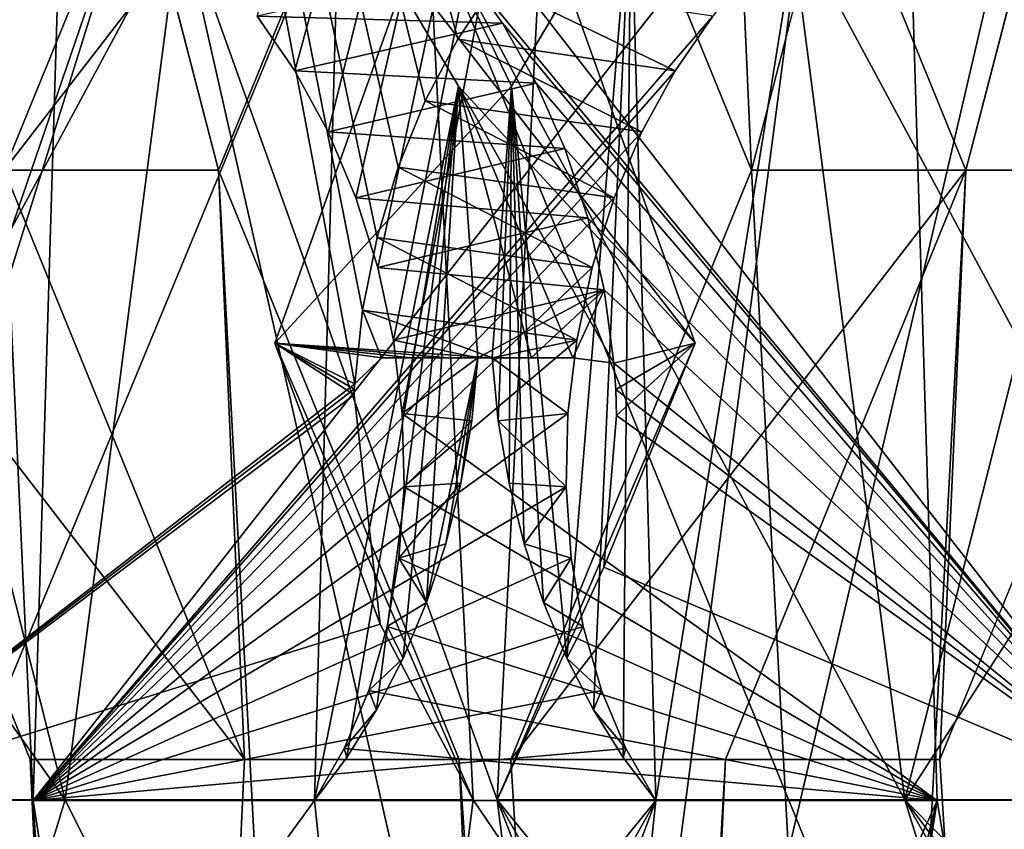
# Model space of a CAD drawing. Header units: inches. Extents: x -6.2 to 6.2, y -0.9 to 12.
# Tile 51 of 88: x 5.6407 to 5.7573, y 5.4115 to 5.5073. Entities that reach past the tile are written whole.
import ezdxf

# ---------------------------------------------------------------- set-up
doc = ezdxf.new("R2010")
doc.units = ezdxf.units.IN
doc.header["$LTSCALE"] = 67.329794
doc.header["$MEASUREMENT"] = 0
for name, color, linetype in [('177', 7, 'CONTINUOUS'), ('179', 7, 'CONTINUOUS'), ('182', 7, 'CONTINUOUS'), ('184', 7, 'CONTINUOUS'), ('287', 7, 'CONTINUOUS'), ('289', 7, 'CONTINUOUS'), ('292', 7, 'CONTINUOUS'), ('294', 7, 'CONTINUOUS'), ('301', 7, 'CONTINUOUS'), ('302', 7, 'CONTINUOUS'), ('303', 7, 'CONTINUOUS'), ('304', 7, 'CONTINUOUS'), ('353', 7, 'CONTINUOUS'), ('357', 7, 'CONTINUOUS'), ('358', 7, 'CONTINUOUS'), ('362', 7, 'CONTINUOUS'), ('425', 7, 'CONTINUOUS'), ('426', 7, 'CONTINUOUS'), ('463', 7, 'CONTINUOUS'), ('465', 7, 'CONTINUOUS'), ('468', 7, 'CONTINUOUS'), ('470', 7, 'CONTINUOUS'), ('473', 7, 'CONTINUOUS'), ('478', 7, 'CONTINUOUS'), ('479', 7, 'CONTINUOUS'), ('481', 7, 'CONTINUOUS'), ('531', 7, 'CONTINUOUS'), ('533', 7, 'CONTINUOUS'), ('536', 7, 'CONTINUOUS'), ('538', 7, 'CONTINUOUS'), ('601', 7, 'CONTINUOUS'), ('602', 7, 'CONTINUOUS')]:
    doc.layers.add(name, color=color, linetype=linetype)

msp = doc.modelspace()

# ---------------------------------------------------------------- linework, layer by layer
at = {"layer": '177', "color": 252, "linetype": 'Continuous', "true_color": 0x8b959c}
for points in [[(5.54147, 1.331, 5.59224), (5.79938, 1.331, 5.85015), (5.79938, 5.831, 5.85015), (5.54147, 1.331, 5.59224)], [(5.76644, 5.29848, 5.81721), (5.54147, 1.331, 5.59224), (5.79938, 5.831, 5.85015), (5.76644, 5.29848, 5.81721)]]:
    msp.add_3dface(points, dxfattribs=at)
at = {"layer": '179', "color": 252, "linetype": 'Continuous', "true_color": 0x8b959c}
for points in [[(-6.0034, 0, 6.1266), (-5.9034, 12, 6.1266), (5.9034, 12, 6.1266), (-6.0034, 0, 6.1266)], [(6.0034, 0, 6.1266), (-6.0034, 0, 6.1266), (6.0034, 12, 6.1266), (6.0034, 0, 6.1266)], [(6.0034, 12, 6.1266), (-6.0034, 0, 6.1266), (5.9034, 12, 6.1266), (6.0034, 12, 6.1266)]]:
    msp.add_3dface(points, dxfattribs=at)
at = {"layer": '182', "color": 252, "linetype": 'Continuous', "true_color": 0x8b959c}
for points in [[(5.77703, 9.75429, 5.77703), (6.05, 0, 6.05), (5.74888, 9.738, 5.74888), (5.77703, 9.75429, 5.77703)], [(6.05, 0, 6.05), (5.82477, 5.831, 5.82477), (5.74888, 9.738, 5.74888), (6.05, 0, 6.05)], [(5.82477, 1.331, 5.82477), (5.56685, 1.331, 5.56685), (5.56685, 5.831, 5.56685), (5.82477, 1.331, 5.82477)], [(5.82477, 1.331, 5.82477), (5.56685, 5.831, 5.56685), (5.5998, 5.29848, 5.5998), (5.82477, 1.331, 5.82477)]]:
    msp.add_3dface(points, dxfattribs=at)
at = {"layer": '184', "color": 252, "linetype": 'Continuous', "true_color": 0x8b959c}
for points in [[(-6.0034, 12, 6.1625), (-6.0034, 0, 6.1625), (6.0034, 0, 6.1625), (-6.0034, 12, 6.1625)], [(-5.9034, 12, 6.1625), (-6.0034, 12, 6.1625), (6.0034, 0, 6.1625), (-5.9034, 12, 6.1625)], [(5.9034, 12, 6.1625), (-5.9034, 12, 6.1625), (6.0034, 0, 6.1625), (5.9034, 12, 6.1625)]]:
    msp.add_3dface(points, dxfattribs=at)
at = {"layer": '287', "color": 252, "linetype": 'Continuous', "true_color": 0x8b959c}
for points in [[(5.67093, 5.46904, 5.63244), (5.69439, 5.415, 5.64613), (5.68908, 5.51984, 5.65976), (5.67093, 5.46904, 5.63244)], [(5.68908, 5.51984, 5.65976), (5.69439, 5.415, 5.64613), (5.78789, 5.27712, 5.71472), (5.68908, 5.51984, 5.65976)], [(5.73185, 5.51984, 5.70253), (5.68908, 5.51984, 5.65976), (5.74549, 5.415, 5.69723), (5.73185, 5.51984, 5.70253)], [(5.74549, 5.415, 5.69723), (5.68908, 5.51984, 5.65976), (5.78789, 5.27712, 5.71472), (5.74549, 5.415, 5.69723)], [(5.75918, 5.46904, 5.72069), (5.73185, 5.51984, 5.70253), (5.74549, 5.415, 5.69723), (5.75918, 5.46904, 5.72069)], [(5.69439, 5.415, 5.64613), (5.61672, 5.415, 5.56846), (5.6769, 5.27712, 5.60373), (5.69439, 5.415, 5.64613)], [(5.6769, 5.27712, 5.60373), (5.61672, 5.415, 5.56846), (5.64691, 5.29312, 5.57663), (5.6769, 5.27712, 5.60373)], [(5.64691, 5.29312, 5.57663), (5.61672, 5.415, 5.56846), (5.63549, 5.31166, 5.56857), (5.64691, 5.29312, 5.57663)], [(5.78789, 5.27712, 5.71472), (5.69439, 5.415, 5.64613), (5.6769, 5.27712, 5.60373), (5.78789, 5.27712, 5.71472)], [(5.82316, 5.415, 5.7749), (5.74549, 5.415, 5.69723), (5.82546, 5.33434, 5.76263), (5.82316, 5.415, 5.7749)], [(5.82546, 5.33434, 5.76263), (5.74549, 5.415, 5.69723), (5.82305, 5.31166, 5.75613), (5.82546, 5.33434, 5.76263)], [(5.82305, 5.31166, 5.75613), (5.74549, 5.415, 5.69723), (5.81499, 5.29312, 5.74471), (5.82305, 5.31166, 5.75613)], [(5.81499, 5.29312, 5.74471), (5.74549, 5.415, 5.69723), (5.78789, 5.27712, 5.71472), (5.81499, 5.29312, 5.74471)]]:
    msp.add_3dface(points, dxfattribs=at)
at = {"layer": '289', "color": 252, "linetype": 'Continuous', "true_color": 0x8b959c}
for points in [[(5.61672, 5.415, 5.56846), (5.68038, 5.46424, 5.62295), (5.62709, 5.74708, 5.517), (5.61672, 5.415, 5.56846)], [(5.75988, 5.51326, 5.69333), (5.82316, 5.415, 5.7749), (5.62709, 5.74708, 5.517), (5.75988, 5.51326, 5.69333)], [(5.62709, 5.74708, 5.517), (5.82316, 5.415, 5.7749), (5.87462, 5.74708, 5.76453), (5.62709, 5.74708, 5.517)], [(5.69258, 5.505, 5.62757), (5.69698, 5.51158, 5.63074), (5.62709, 5.74708, 5.517), (5.69258, 5.505, 5.62757)], [(5.68874, 5.49771, 5.62508), (5.69258, 5.505, 5.62757), (5.62709, 5.74708, 5.517), (5.68874, 5.49771, 5.62508)], [(5.68554, 5.48984, 5.62335), (5.68874, 5.49771, 5.62508), (5.62709, 5.74708, 5.517), (5.68554, 5.48984, 5.62335)], [(5.68304, 5.48153, 5.6224), (5.68554, 5.48984, 5.62335), (5.62709, 5.74708, 5.517), (5.68304, 5.48153, 5.6224)], [(5.68131, 5.47294, 5.62226), (5.68304, 5.48153, 5.6224), (5.62709, 5.74708, 5.517), (5.68131, 5.47294, 5.62226)], [(5.68038, 5.46424, 5.62295), (5.68131, 5.47294, 5.62226), (5.62709, 5.74708, 5.517), (5.68038, 5.46424, 5.62295)], [(5.68038, 5.46424, 5.62295), (5.61672, 5.415, 5.56846), (5.68034, 5.46359, 5.62304), (5.68038, 5.46424, 5.62295)], [(5.68034, 5.46359, 5.62304), (5.61672, 5.415, 5.56846), (5.68031, 5.46293, 5.62313), (5.68034, 5.46359, 5.62304)], [(5.68031, 5.46293, 5.62313), (5.61672, 5.415, 5.56846), (5.6834, 5.43577, 5.63127), (5.68031, 5.46293, 5.62313)], [(5.74549, 5.415, 5.69723), (5.82316, 5.415, 5.7749), (5.76327, 5.44254, 5.70988), (5.74549, 5.415, 5.69723)], [(5.61672, 5.415, 5.56846), (5.69439, 5.415, 5.64613), (5.6834, 5.43577, 5.63127), (5.61672, 5.415, 5.56846)]]:
    msp.add_3dface(points, dxfattribs=at)
at = {"layer": '292', "color": 252, "linetype": 'Continuous', "true_color": 0x8b959c}
for points in [[(5.75842, 5.52335, 5.67855), (5.70208, 5.28167, 5.57855), (5.73495, 5.53213, 5.65667), (5.75842, 5.52335, 5.67855)], [(5.73495, 5.53213, 5.65667), (5.70208, 5.28167, 5.57855), (5.71601, 5.41493, 5.61655), (5.73495, 5.53213, 5.65667)], [(5.71307, 5.52335, 5.6332), (5.73495, 5.53213, 5.65667), (5.71601, 5.41493, 5.61655), (5.71307, 5.52335, 5.6332)], [(5.69896, 5.49946, 5.61478), (5.71307, 5.52335, 5.6332), (5.70549, 5.43176, 5.60908), (5.69896, 5.49946, 5.61478)], [(5.77507, 5.41493, 5.67561), (5.70208, 5.28167, 5.57855), (5.75842, 5.52335, 5.67855), (5.77507, 5.41493, 5.67561)], [(5.70549, 5.43176, 5.60908), (5.71307, 5.52335, 5.6332), (5.70865, 5.42563, 5.61113), (5.70549, 5.43176, 5.60908)], [(5.70865, 5.42563, 5.61113), (5.71307, 5.52335, 5.6332), (5.71218, 5.41999, 5.61364), (5.70865, 5.42563, 5.61113)], [(5.71218, 5.41999, 5.61364), (5.71307, 5.52335, 5.6332), (5.71601, 5.41493, 5.61655), (5.71218, 5.41999, 5.61364)], [(5.69666, 5.4673, 5.60666), (5.69896, 5.49946, 5.61478), (5.69738, 5.45985, 5.60604), (5.69666, 5.4673, 5.60666)], [(5.69738, 5.45985, 5.60604), (5.69896, 5.49946, 5.61478), (5.69866, 5.45248, 5.60598), (5.69738, 5.45985, 5.60604)], [(5.69866, 5.45248, 5.60598), (5.69896, 5.49946, 5.61478), (5.70045, 5.44528, 5.60648), (5.69866, 5.45248, 5.60598)], [(5.70045, 5.44528, 5.60648), (5.69896, 5.49946, 5.61478), (5.70274, 5.43835, 5.60752), (5.70045, 5.44528, 5.60648)], [(5.70274, 5.43835, 5.60752), (5.69896, 5.49946, 5.61478), (5.70549, 5.43176, 5.60908), (5.70274, 5.43835, 5.60752)], [(5.71601, 5.41493, 5.61655), (5.65417, 5.33888, 5.54098), (5.64231, 5.41493, 5.54286), (5.71601, 5.41493, 5.61655)], [(5.66067, 5.31621, 5.54339), (5.65417, 5.33888, 5.54098), (5.71601, 5.41493, 5.61655), (5.66067, 5.31621, 5.54339)], [(5.67209, 5.29767, 5.55145), (5.66067, 5.31621, 5.54339), (5.71601, 5.41493, 5.61655), (5.67209, 5.29767, 5.55145)], [(5.70208, 5.28167, 5.57855), (5.67209, 5.29767, 5.55145), (5.71601, 5.41493, 5.61655), (5.70208, 5.28167, 5.57855)], [(5.81307, 5.28167, 5.68954), (5.70208, 5.28167, 5.57855), (5.77507, 5.41493, 5.67561), (5.81307, 5.28167, 5.68954)]]:
    msp.add_3dface(points, dxfattribs=at)
at = {"layer": '294', "color": 252, "linetype": 'Continuous', "true_color": 0x8b959c}
for points in [[(5.89979, 5.7424, 5.73936), (5.64231, 5.41493, 5.54286), (5.65225, 5.7424, 5.49183), (5.89979, 5.7424, 5.73936)], [(5.64231, 5.41493, 5.54286), (5.89979, 5.7424, 5.73936), (5.72278, 5.50772, 5.60605), (5.64231, 5.41493, 5.54286)], [(5.71831, 5.50124, 5.60279), (5.64231, 5.41493, 5.54286), (5.72278, 5.50772, 5.60605), (5.71831, 5.50124, 5.60279)], [(5.71439, 5.49404, 5.60021), (5.64231, 5.41493, 5.54286), (5.71831, 5.50124, 5.60279), (5.71439, 5.49404, 5.60021)], [(5.71109, 5.48623, 5.59836), (5.64231, 5.41493, 5.54286), (5.71439, 5.49404, 5.60021), (5.71109, 5.48623, 5.59836)], [(5.7085, 5.47797, 5.59731), (5.64231, 5.41493, 5.54286), (5.71109, 5.48623, 5.59836), (5.7085, 5.47797, 5.59731)], [(5.70666, 5.4694, 5.59707), (5.64231, 5.41493, 5.54286), (5.7085, 5.47797, 5.59731), (5.70666, 5.4694, 5.59707)], [(5.70562, 5.4607, 5.59765), (5.64231, 5.41493, 5.54286), (5.70666, 5.4694, 5.59707), (5.70562, 5.4607, 5.59765)], [(5.7054, 5.45203, 5.59904), (5.64231, 5.41493, 5.54286), (5.70562, 5.4607, 5.59765), (5.7054, 5.45203, 5.59904)], [(5.706, 5.44358, 5.60122), (5.64231, 5.41493, 5.54286), (5.7054, 5.45203, 5.59904), (5.706, 5.44358, 5.60122)], [(5.70741, 5.4355, 5.60412), (5.64231, 5.41493, 5.54286), (5.706, 5.44358, 5.60122), (5.70741, 5.4355, 5.60412)], [(5.70958, 5.42794, 5.6077), (5.64231, 5.41493, 5.54286), (5.70741, 5.4355, 5.60412), (5.70958, 5.42794, 5.6077)], [(5.71247, 5.42105, 5.61187), (5.64231, 5.41493, 5.54286), (5.70958, 5.42794, 5.6077), (5.71247, 5.42105, 5.61187)], [(5.71601, 5.41493, 5.61655), (5.64231, 5.41493, 5.54286), (5.71247, 5.42105, 5.61187), (5.71601, 5.41493, 5.61655)]]:
    msp.add_3dface(points, dxfattribs=at)
at = {"layer": '301', "color": 252, "linetype": 'Continuous', "true_color": 0x8b959c}
for points in [[(5.62899, 5.33434, 5.56616), (5.61672, 5.415, 5.56846), (5.65417, 5.33888, 5.54098), (5.62899, 5.33434, 5.56616)], [(5.65417, 5.33888, 5.54098), (5.61672, 5.415, 5.56846), (5.64231, 5.41493, 5.54286), (5.65417, 5.33888, 5.54098)]]:
    msp.add_3dface(points, dxfattribs=at)
at = {"layer": '302', "color": 252, "linetype": 'Continuous', "true_color": 0x8b959c}
for points in [[(5.68908, 5.51984, 5.65976), (5.71307, 5.52335, 5.6332), (5.69896, 5.49946, 5.61478), (5.68908, 5.51984, 5.65976)], [(5.73185, 5.51984, 5.70253), (5.75918, 5.46904, 5.72069), (5.75842, 5.52335, 5.67855), (5.73185, 5.51984, 5.70253)], [(5.67093, 5.46904, 5.63244), (5.68908, 5.51984, 5.65976), (5.69896, 5.49946, 5.61478), (5.67093, 5.46904, 5.63244)], [(5.67093, 5.46904, 5.63244), (5.69896, 5.49946, 5.61478), (5.69666, 5.4673, 5.60666), (5.67093, 5.46904, 5.63244)], [(5.69439, 5.415, 5.64613), (5.67093, 5.46904, 5.63244), (5.6834, 5.43577, 5.63127), (5.69439, 5.415, 5.64613)], [(5.67093, 5.46904, 5.63244), (5.68038, 5.46424, 5.62295), (5.68034, 5.46359, 5.62304), (5.67093, 5.46904, 5.63244)], [(5.68038, 5.46424, 5.62295), (5.67093, 5.46904, 5.63244), (5.68354, 5.46729, 5.6197), (5.68038, 5.46424, 5.62295)], [(5.67093, 5.46904, 5.63244), (5.68034, 5.46359, 5.62304), (5.68031, 5.46293, 5.62313), (5.67093, 5.46904, 5.63244)], [(5.67093, 5.46904, 5.63244), (5.68031, 5.46293, 5.62313), (5.6834, 5.43577, 5.63127), (5.67093, 5.46904, 5.63244)], [(5.67093, 5.46904, 5.63244), (5.69666, 5.4673, 5.60666), (5.69146, 5.4673, 5.61182), (5.67093, 5.46904, 5.63244)], [(5.68354, 5.46729, 5.6197), (5.67093, 5.46904, 5.63244), (5.68702, 5.4673, 5.61623), (5.68354, 5.46729, 5.6197)], [(5.68702, 5.4673, 5.61623), (5.67093, 5.46904, 5.63244), (5.69146, 5.4673, 5.61182), (5.68702, 5.4673, 5.61623)], [(5.75918, 5.46904, 5.72069), (5.74549, 5.415, 5.69723), (5.76327, 5.44254, 5.70988), (5.75918, 5.46904, 5.72069)]]:
    msp.add_3dface(points, dxfattribs=at)
at = {"layer": '303', "color": 252, "linetype": 'Continuous', "true_color": 0x8b959c}
for points in [[(5.69698, 5.51158, 5.63074), (5.69258, 5.505, 5.62757), (5.71831, 5.50124, 5.60279), (5.69698, 5.51158, 5.63074)], [(5.69698, 5.51158, 5.63074), (5.71831, 5.50124, 5.60279), (5.72278, 5.50772, 5.60605), (5.69698, 5.51158, 5.63074)], [(5.69258, 5.505, 5.62757), (5.68874, 5.49771, 5.62508), (5.71439, 5.49404, 5.60021), (5.69258, 5.505, 5.62757)], [(5.69258, 5.505, 5.62757), (5.71439, 5.49404, 5.60021), (5.71831, 5.50124, 5.60279), (5.69258, 5.505, 5.62757)], [(5.68874, 5.49771, 5.62508), (5.68554, 5.48984, 5.62335), (5.71109, 5.48623, 5.59836), (5.68874, 5.49771, 5.62508)], [(5.68874, 5.49771, 5.62508), (5.71109, 5.48623, 5.59836), (5.71439, 5.49404, 5.60021), (5.68874, 5.49771, 5.62508)], [(5.68554, 5.48984, 5.62335), (5.68304, 5.48153, 5.6224), (5.7085, 5.47797, 5.59731), (5.68554, 5.48984, 5.62335)], [(5.68554, 5.48984, 5.62335), (5.7085, 5.47797, 5.59731), (5.71109, 5.48623, 5.59836), (5.68554, 5.48984, 5.62335)], [(5.68304, 5.48153, 5.6224), (5.68131, 5.47294, 5.62226), (5.70666, 5.4694, 5.59707), (5.68304, 5.48153, 5.6224)], [(5.68304, 5.48153, 5.6224), (5.70666, 5.4694, 5.59707), (5.7085, 5.47797, 5.59731), (5.68304, 5.48153, 5.6224)], [(5.68131, 5.47294, 5.62226), (5.68038, 5.46424, 5.62295), (5.68354, 5.46729, 5.6197), (5.68131, 5.47294, 5.62226)], [(5.68131, 5.47294, 5.62226), (5.69666, 5.4673, 5.60666), (5.70666, 5.4694, 5.59707), (5.68131, 5.47294, 5.62226)], [(5.69666, 5.4673, 5.60666), (5.68131, 5.47294, 5.62226), (5.68354, 5.46729, 5.6197), (5.69666, 5.4673, 5.60666)], [(5.69666, 5.4673, 5.60666), (5.70562, 5.4607, 5.59765), (5.70666, 5.4694, 5.59707), (5.69666, 5.4673, 5.60666)], [(5.69666, 5.4673, 5.60666), (5.68354, 5.46729, 5.6197), (5.69146, 5.4673, 5.61182), (5.69666, 5.4673, 5.60666)], [(5.68354, 5.46729, 5.6197), (5.68702, 5.4673, 5.61623), (5.69146, 5.4673, 5.61182), (5.68354, 5.46729, 5.6197)], [(5.69666, 5.4673, 5.60666), (5.69738, 5.45985, 5.60604), (5.70562, 5.4607, 5.59765), (5.69666, 5.4673, 5.60666)], [(5.69738, 5.45985, 5.60604), (5.7054, 5.45203, 5.59904), (5.70562, 5.4607, 5.59765), (5.69738, 5.45985, 5.60604)], [(5.69738, 5.45985, 5.60604), (5.69866, 5.45248, 5.60598), (5.7054, 5.45203, 5.59904), (5.69738, 5.45985, 5.60604)], [(5.69866, 5.45248, 5.60598), (5.70045, 5.44528, 5.60648), (5.7054, 5.45203, 5.59904), (5.69866, 5.45248, 5.60598)], [(5.70045, 5.44528, 5.60648), (5.706, 5.44358, 5.60122), (5.7054, 5.45203, 5.59904), (5.70045, 5.44528, 5.60648)], [(5.70045, 5.44528, 5.60648), (5.70274, 5.43835, 5.60752), (5.706, 5.44358, 5.60122), (5.70045, 5.44528, 5.60648)], [(5.70274, 5.43835, 5.60752), (5.70741, 5.4355, 5.60412), (5.706, 5.44358, 5.60122), (5.70274, 5.43835, 5.60752)], [(5.70274, 5.43835, 5.60752), (5.70549, 5.43176, 5.60908), (5.70741, 5.4355, 5.60412), (5.70274, 5.43835, 5.60752)], [(5.70549, 5.43176, 5.60908), (5.70958, 5.42794, 5.6077), (5.70741, 5.4355, 5.60412), (5.70549, 5.43176, 5.60908)], [(5.70549, 5.43176, 5.60908), (5.70865, 5.42563, 5.61113), (5.70958, 5.42794, 5.6077), (5.70549, 5.43176, 5.60908)], [(5.70865, 5.42563, 5.61113), (5.71247, 5.42105, 5.61187), (5.70958, 5.42794, 5.6077), (5.70865, 5.42563, 5.61113)], [(5.70865, 5.42563, 5.61113), (5.71218, 5.41999, 5.61364), (5.71247, 5.42105, 5.61187), (5.70865, 5.42563, 5.61113)], [(5.71218, 5.41999, 5.61364), (5.71601, 5.41493, 5.61655), (5.71247, 5.42105, 5.61187), (5.71218, 5.41999, 5.61364)]]:
    msp.add_3dface(points, dxfattribs=at)
at = {"layer": '304', "color": 252, "linetype": 'Continuous', "true_color": 0x8b959c}
for points in [[(5.61672, 5.415, 5.56846), (5.62709, 5.74708, 5.517), (5.64231, 5.41493, 5.54286), (5.61672, 5.415, 5.56846)], [(5.64231, 5.41493, 5.54286), (5.62709, 5.74708, 5.517), (5.65225, 5.7424, 5.49183), (5.64231, 5.41493, 5.54286)]]:
    msp.add_3dface(points, dxfattribs=at)
at = {"layer": '353', "color": 252, "linetype": 'Continuous', "true_color": 0x8b959c}
for points in [[(5.43835, 0, -5.38758), (5.66812, 9.738, -5.61735), (5.63997, 9.75429, -5.5892), (5.43835, 0, -5.38758)], [(5.43835, 0, -5.38758), (5.59224, 5.831, -5.54147), (5.66812, 9.738, -5.61735), (5.43835, 0, -5.38758)], [(5.59224, 1.331, -5.54147), (5.85015, 1.331, -5.79938), (5.85015, 5.831, -5.79938), (5.59224, 1.331, -5.54147)], [(5.81721, 5.29848, -5.76644), (5.59224, 1.331, -5.54147), (5.85015, 5.831, -5.79938), (5.81721, 5.29848, -5.76644)]]:
    msp.add_3dface(points, dxfattribs=at)
at = {"layer": '357', "color": 252, "linetype": 'Continuous', "true_color": 0x8b959c}
for points in [[(5.77812, 9.9895, 5.72735), (6.07539, 0, 6.02462), (5.74965, 9.91978, 5.69888), (5.77812, 9.9895, 5.72735)], [(6.07539, 0, 6.02462), (5.85378, 6.431, 5.80301), (5.74965, 9.91978, 5.69888), (6.07539, 0, 6.02462)], [(5.85378, 1.931, 5.80301), (5.58861, 1.931, 5.53784), (5.58861, 5.781, 5.53784), (5.85378, 1.931, 5.80301)], [(5.66427, 5.4895, 5.6135), (5.85378, 1.931, 5.80301), (5.58861, 5.781, 5.53784), (5.66427, 5.4895, 5.6135)], [(5.69273, 5.55922, 5.64196), (5.66427, 5.4895, 5.6135), (5.58861, 5.781, 5.53784), (5.69273, 5.55922, 5.64196)], [(5.77812, 5.4895, 5.72735), (5.74965, 5.55922, 5.69888), (5.85378, 5.781, 5.80301), (5.77812, 5.4895, 5.72735)], [(5.85378, 1.931, 5.80301), (5.66427, 5.4895, 5.6135), (5.69273, 5.41978, 5.64196), (5.85378, 1.931, 5.80301)], [(5.77812, 5.4895, 5.72735), (6.07539, 0, 6.02462), (5.74965, 5.41978, 5.69888), (5.77812, 5.4895, 5.72735)], [(6.07539, 0, 6.02462), (5.85378, 1.931, 5.80301), (5.69273, 5.41978, 5.64196), (6.07539, 0, 6.02462)], [(5.74965, 5.41978, 5.69888), (6.07539, 0, 6.02462), (5.69273, 5.41978, 5.64196), (5.74965, 5.41978, 5.69888)]]:
    msp.add_3dface(points, dxfattribs=at)
at = {"layer": '358', "color": 252, "linetype": 'Continuous', "true_color": 0x8b959c}
for points in [[(5.77703, 9.75429, -5.77703), (6.05, 0, -6.05), (5.74888, 9.738, -5.74888), (5.77703, 9.75429, -5.77703)], [(6.05, 0, -6.05), (5.82477, 5.831, -5.82477), (5.74888, 9.738, -5.74888), (6.05, 0, -6.05)], [(5.82477, 1.331, -5.82477), (5.56685, 1.331, -5.56685), (5.56685, 5.831, -5.56685), (5.82477, 1.331, -5.82477)], [(5.82477, 1.331, -5.82477), (5.56685, 5.831, -5.56685), (5.5998, 5.29848, -5.5998), (5.82477, 1.331, -5.82477)]]:
    msp.add_3dface(points, dxfattribs=at)
at = {"layer": '362', "color": 252, "linetype": 'Continuous', "true_color": 0x8b959c}
for points in [[(5.56323, 1.931, 5.56323), (5.82839, 1.931, 5.82839), (5.82839, 5.781, 5.82839), (5.56323, 1.931, 5.56323)], [(5.56323, 1.931, 5.56323), (5.82839, 5.781, 5.82839), (5.75273, 5.4895, 5.75273), (5.56323, 1.931, 5.56323)], [(5.56323, 5.781, 5.56323), (5.63889, 5.4895, 5.63889), (5.66735, 5.55922, 5.66735), (5.56323, 5.781, 5.56323)], [(5.75273, 5.4895, 5.75273), (5.82839, 5.781, 5.82839), (5.72427, 5.55922, 5.72427), (5.75273, 5.4895, 5.75273)], [(5.63889, 5.4895, 5.63889), (5.41297, 0, 5.41297), (5.66735, 5.41978, 5.66735), (5.63889, 5.4895, 5.63889)], [(5.72427, 5.41978, 5.72427), (5.56323, 1.931, 5.56323), (5.75273, 5.4895, 5.75273), (5.72427, 5.41978, 5.72427)], [(5.41297, 0, 5.41297), (5.56323, 1.931, 5.56323), (5.72427, 5.41978, 5.72427), (5.41297, 0, 5.41297)], [(5.66735, 5.41978, 5.66735), (5.41297, 0, 5.41297), (5.72427, 5.41978, 5.72427), (5.66735, 5.41978, 5.66735)]]:
    msp.add_3dface(points, dxfattribs=at)
at = {"layer": '425', "color": 252, "linetype": 'Continuous', "true_color": 0x8b959c}
for points in [[(5.66427, 5.4895, 5.6135), (5.63889, 5.4895, 5.63889), (5.66735, 5.41978, 5.66735), (5.66427, 5.4895, 5.6135)], [(5.69273, 5.41978, 5.64196), (5.66427, 5.4895, 5.6135), (5.66735, 5.41978, 5.66735), (5.69273, 5.41978, 5.64196)], [(5.74965, 5.41978, 5.69888), (5.72427, 5.41978, 5.72427), (5.75273, 5.4895, 5.75273), (5.74965, 5.41978, 5.69888)], [(5.77812, 5.4895, 5.72735), (5.74965, 5.41978, 5.69888), (5.75273, 5.4895, 5.75273), (5.77812, 5.4895, 5.72735)], [(5.69273, 5.41978, 5.64196), (5.66735, 5.41978, 5.66735), (5.72427, 5.41978, 5.72427), (5.69273, 5.41978, 5.64196)], [(5.74965, 5.41978, 5.69888), (5.69273, 5.41978, 5.64196), (5.72427, 5.41978, 5.72427), (5.74965, 5.41978, 5.69888)]]:
    msp.add_3dface(points, dxfattribs=at)
at = {"layer": '426', "color": 252, "linetype": 'Continuous', "true_color": 0x8b959c}
for points in [[(5.66427, 5.4895, 5.6135), (5.69273, 5.55922, 5.64196), (5.63889, 5.4895, 5.63889), (5.66427, 5.4895, 5.6135)], [(5.63889, 5.4895, 5.63889), (5.69273, 5.55922, 5.64196), (5.66735, 5.55922, 5.66735), (5.63889, 5.4895, 5.63889)], [(5.74965, 5.55922, 5.69888), (5.77812, 5.4895, 5.72735), (5.72427, 5.55922, 5.72427), (5.74965, 5.55922, 5.69888)], [(5.77812, 5.4895, 5.72735), (5.75273, 5.4895, 5.75273), (5.72427, 5.55922, 5.72427), (5.77812, 5.4895, 5.72735)]]:
    msp.add_3dface(points, dxfattribs=at)
at = {"layer": '463', "color": 252, "linetype": 'Continuous', "true_color": 0x8b959c}
for points in [[(5.63244, 5.46904, -5.67093), (5.64613, 5.415, -5.69439), (5.65976, 5.51984, -5.68908), (5.63244, 5.46904, -5.67093)], [(5.65976, 5.51984, -5.68908), (5.64613, 5.415, -5.69439), (5.71472, 5.27712, -5.78789), (5.65976, 5.51984, -5.68908)], [(5.70253, 5.51984, -5.73185), (5.65976, 5.51984, -5.68908), (5.69723, 5.415, -5.74549), (5.70253, 5.51984, -5.73185)], [(5.69723, 5.415, -5.74549), (5.65976, 5.51984, -5.68908), (5.71472, 5.27712, -5.78789), (5.69723, 5.415, -5.74549)], [(5.72069, 5.46904, -5.75918), (5.70253, 5.51984, -5.73185), (5.69723, 5.415, -5.74549), (5.72069, 5.46904, -5.75918)], [(5.64613, 5.415, -5.69439), (5.56846, 5.415, -5.61672), (5.60373, 5.27712, -5.6769), (5.64613, 5.415, -5.69439)], [(5.71472, 5.27712, -5.78789), (5.64613, 5.415, -5.69439), (5.60373, 5.27712, -5.6769), (5.71472, 5.27712, -5.78789)], [(5.7749, 5.415, -5.82316), (5.69723, 5.415, -5.74549), (5.76263, 5.33434, -5.82546), (5.7749, 5.415, -5.82316)], [(5.76263, 5.33434, -5.82546), (5.69723, 5.415, -5.74549), (5.75613, 5.31166, -5.82305), (5.76263, 5.33434, -5.82546)], [(5.75613, 5.31166, -5.82305), (5.69723, 5.415, -5.74549), (5.74471, 5.29312, -5.81499), (5.75613, 5.31166, -5.82305)], [(5.74471, 5.29312, -5.81499), (5.69723, 5.415, -5.74549), (5.71472, 5.27712, -5.78789), (5.74471, 5.29312, -5.81499)]]:
    msp.add_3dface(points, dxfattribs=at)
at = {"layer": '465', "color": 252, "linetype": 'Continuous', "true_color": 0x8b959c}
for points in [[(5.69333, 5.51326, -5.75988), (5.7749, 5.415, -5.82316), (5.517, 5.74708, -5.62709), (5.69333, 5.51326, -5.75988)], [(5.517, 5.74708, -5.62709), (5.7749, 5.415, -5.82316), (5.76453, 5.74708, -5.87462), (5.517, 5.74708, -5.62709)], [(5.69787, 5.5069, -5.76324), (5.7749, 5.415, -5.82316), (5.69333, 5.51326, -5.75988), (5.69787, 5.5069, -5.76324)], [(5.70187, 5.4998, -5.76592), (5.7749, 5.415, -5.82316), (5.69787, 5.5069, -5.76324), (5.70187, 5.4998, -5.76592)], [(5.70526, 5.49208, -5.76787), (5.7749, 5.415, -5.82316), (5.70187, 5.4998, -5.76592), (5.70526, 5.49208, -5.76787)], [(5.70796, 5.48388, -5.76904), (5.7749, 5.415, -5.82316), (5.70526, 5.49208, -5.76787), (5.70796, 5.48388, -5.76904)], [(5.70991, 5.47535, -5.7694), (5.7749, 5.415, -5.82316), (5.70796, 5.48388, -5.76904), (5.70991, 5.47535, -5.7694)], [(5.71106, 5.46666, -5.76894), (5.7749, 5.415, -5.82316), (5.70991, 5.47535, -5.7694), (5.71106, 5.46666, -5.76894)], [(5.71128, 5.46357, -5.76858), (5.7749, 5.415, -5.82316), (5.71106, 5.46666, -5.76894), (5.71128, 5.46357, -5.76858)], [(5.71139, 5.46048, -5.76812), (5.7749, 5.415, -5.82316), (5.71128, 5.46357, -5.76858), (5.71139, 5.46048, -5.76812)], [(5.70988, 5.44254, -5.76327), (5.7749, 5.415, -5.82316), (5.71139, 5.46048, -5.76812), (5.70988, 5.44254, -5.76327)], [(5.69723, 5.415, -5.74549), (5.7749, 5.415, -5.82316), (5.70988, 5.44254, -5.76327), (5.69723, 5.415, -5.74549)], [(5.56846, 5.415, -5.61672), (5.64613, 5.415, -5.69439), (5.63127, 5.43577, -5.6834), (5.56846, 5.415, -5.61672)]]:
    msp.add_3dface(points, dxfattribs=at)
at = {"layer": '468', "color": 252, "linetype": 'Continuous', "true_color": 0x8b959c}
for points in [[(5.67855, 5.52335, -5.75842), (5.57855, 5.28167, -5.70208), (5.65667, 5.53213, -5.73495), (5.67855, 5.52335, -5.75842)], [(5.65667, 5.53213, -5.73495), (5.57855, 5.28167, -5.70208), (5.61655, 5.41493, -5.71601), (5.65667, 5.53213, -5.73495)], [(5.6332, 5.52335, -5.71307), (5.65667, 5.53213, -5.73495), (5.61655, 5.41493, -5.71601), (5.6332, 5.52335, -5.71307)], [(5.67561, 5.41493, -5.77507), (5.57855, 5.28167, -5.70208), (5.67855, 5.52335, -5.75842), (5.67561, 5.41493, -5.77507)], [(5.69266, 5.49946, -5.77684), (5.67561, 5.41493, -5.77507), (5.67855, 5.52335, -5.75842), (5.69266, 5.49946, -5.77684)], [(5.67944, 5.41999, -5.77798), (5.67561, 5.41493, -5.77507), (5.69266, 5.49946, -5.77684), (5.67944, 5.41999, -5.77798)], [(5.68297, 5.42563, -5.78049), (5.67944, 5.41999, -5.77798), (5.69266, 5.49946, -5.77684), (5.68297, 5.42563, -5.78049)], [(5.68613, 5.43176, -5.78254), (5.68297, 5.42563, -5.78049), (5.69266, 5.49946, -5.77684), (5.68613, 5.43176, -5.78254)], [(5.68888, 5.43835, -5.7841), (5.68613, 5.43176, -5.78254), (5.69266, 5.49946, -5.77684), (5.68888, 5.43835, -5.7841)], [(5.69496, 5.4673, -5.78495), (5.68888, 5.43835, -5.7841), (5.69266, 5.49946, -5.77684), (5.69496, 5.4673, -5.78495)], [(5.69117, 5.44528, -5.78514), (5.68888, 5.43835, -5.7841), (5.69496, 5.4673, -5.78495), (5.69117, 5.44528, -5.78514)], [(5.69296, 5.45248, -5.78564), (5.69117, 5.44528, -5.78514), (5.69496, 5.4673, -5.78495), (5.69296, 5.45248, -5.78564)], [(5.69424, 5.45985, -5.78558), (5.69296, 5.45248, -5.78564), (5.69496, 5.4673, -5.78495), (5.69424, 5.45985, -5.78558)], [(5.68954, 5.28167, -5.81307), (5.57855, 5.28167, -5.70208), (5.67561, 5.41493, -5.77507), (5.68954, 5.28167, -5.81307)], [(5.74931, 5.41493, -5.84876), (5.68954, 5.28167, -5.81307), (5.67561, 5.41493, -5.77507), (5.74931, 5.41493, -5.84876)], [(5.71953, 5.29767, -5.84017), (5.68954, 5.28167, -5.81307), (5.74931, 5.41493, -5.84876), (5.71953, 5.29767, -5.84017)], [(5.73095, 5.31621, -5.84823), (5.71953, 5.29767, -5.84017), (5.74931, 5.41493, -5.84876), (5.73095, 5.31621, -5.84823)], [(5.73745, 5.33888, -5.85064), (5.73095, 5.31621, -5.84823), (5.74931, 5.41493, -5.84876), (5.73745, 5.33888, -5.85064)]]:
    msp.add_3dface(points, dxfattribs=at)
at = {"layer": '470', "color": 252, "linetype": 'Continuous', "true_color": 0x8b959c}
for points in [[(5.73936, 5.7424, -5.89979), (5.54286, 5.41493, -5.64231), (5.49183, 5.7424, -5.65225), (5.73936, 5.7424, -5.89979)], [(5.54286, 5.41493, -5.64231), (5.73936, 5.7424, -5.89979), (5.60605, 5.50772, -5.72278), (5.54286, 5.41493, -5.64231)], [(5.66884, 5.50772, -5.78557), (5.73936, 5.7424, -5.89979), (5.67331, 5.50124, -5.78883), (5.66884, 5.50772, -5.78557)], [(5.67331, 5.50124, -5.78883), (5.73936, 5.7424, -5.89979), (5.67723, 5.49404, -5.79141), (5.67331, 5.50124, -5.78883)], [(5.67723, 5.49404, -5.79141), (5.73936, 5.7424, -5.89979), (5.68053, 5.48623, -5.79326), (5.67723, 5.49404, -5.79141)], [(5.68053, 5.48623, -5.79326), (5.73936, 5.7424, -5.89979), (5.68312, 5.47797, -5.79431), (5.68053, 5.48623, -5.79326)], [(5.68312, 5.47797, -5.79431), (5.73936, 5.7424, -5.89979), (5.68496, 5.4694, -5.79455), (5.68312, 5.47797, -5.79431)], [(5.68496, 5.4694, -5.79455), (5.73936, 5.7424, -5.89979), (5.686, 5.4607, -5.79397), (5.68496, 5.4694, -5.79455)], [(5.73936, 5.7424, -5.89979), (5.74931, 5.41493, -5.84876), (5.686, 5.4607, -5.79397), (5.73936, 5.7424, -5.89979)], [(5.686, 5.4607, -5.79397), (5.74931, 5.41493, -5.84876), (5.68622, 5.45203, -5.79258), (5.686, 5.4607, -5.79397)], [(5.68622, 5.45203, -5.79258), (5.74931, 5.41493, -5.84876), (5.68562, 5.44358, -5.7904), (5.68622, 5.45203, -5.79258)], [(5.68562, 5.44358, -5.7904), (5.74931, 5.41493, -5.84876), (5.68421, 5.4355, -5.7875), (5.68562, 5.44358, -5.7904)], [(5.68421, 5.4355, -5.7875), (5.74931, 5.41493, -5.84876), (5.68204, 5.42794, -5.78392), (5.68421, 5.4355, -5.7875)], [(5.68204, 5.42794, -5.78392), (5.74931, 5.41493, -5.84876), (5.67915, 5.42105, -5.77975), (5.68204, 5.42794, -5.78392)], [(5.74931, 5.41493, -5.84876), (5.67561, 5.41493, -5.77507), (5.67915, 5.42105, -5.77975), (5.74931, 5.41493, -5.84876)]]:
    msp.add_3dface(points, dxfattribs=at)
at = {"layer": '473', "color": 252, "linetype": 'Continuous', "true_color": 0x8b959c}
for points in [[(5.76263, 5.33434, -5.82546), (5.73745, 5.33888, -5.85064), (5.74931, 5.41493, -5.84876), (5.76263, 5.33434, -5.82546)], [(5.7749, 5.415, -5.82316), (5.76263, 5.33434, -5.82546), (5.74931, 5.41493, -5.84876), (5.7749, 5.415, -5.82316)]]:
    msp.add_3dface(points, dxfattribs=at)
at = {"layer": '478', "color": 252, "linetype": 'Continuous', "true_color": 0x8b959c}
for points in [[(5.65976, 5.51984, -5.68908), (5.6332, 5.52335, -5.71307), (5.61478, 5.49946, -5.69896), (5.65976, 5.51984, -5.68908)], [(5.70253, 5.51984, -5.73185), (5.72069, 5.46904, -5.75918), (5.67855, 5.52335, -5.75842), (5.70253, 5.51984, -5.73185)], [(5.72069, 5.46904, -5.75918), (5.69266, 5.49946, -5.77684), (5.67855, 5.52335, -5.75842), (5.72069, 5.46904, -5.75918)], [(5.63244, 5.46904, -5.67093), (5.65976, 5.51984, -5.68908), (5.61478, 5.49946, -5.69896), (5.63244, 5.46904, -5.67093)], [(5.72069, 5.46904, -5.75918), (5.71106, 5.46666, -5.76894), (5.69266, 5.49946, -5.77684), (5.72069, 5.46904, -5.75918)], [(5.69266, 5.49946, -5.77684), (5.71106, 5.46666, -5.76894), (5.70622, 5.4673, -5.77378), (5.69266, 5.49946, -5.77684)], [(5.69496, 5.4673, -5.78495), (5.69266, 5.49946, -5.77684), (5.70127, 5.4673, -5.77871), (5.69496, 5.4673, -5.78495)], [(5.70127, 5.4673, -5.77871), (5.69266, 5.49946, -5.77684), (5.70622, 5.4673, -5.77378), (5.70127, 5.4673, -5.77871)], [(5.64613, 5.415, -5.69439), (5.63244, 5.46904, -5.67093), (5.63127, 5.43577, -5.6834), (5.64613, 5.415, -5.69439)], [(5.72069, 5.46904, -5.75918), (5.69723, 5.415, -5.74549), (5.70988, 5.44254, -5.76327), (5.72069, 5.46904, -5.75918)], [(5.72069, 5.46904, -5.75918), (5.70988, 5.44254, -5.76327), (5.71139, 5.46048, -5.76812), (5.72069, 5.46904, -5.75918)], [(5.72069, 5.46904, -5.75918), (5.71128, 5.46357, -5.76858), (5.71106, 5.46666, -5.76894), (5.72069, 5.46904, -5.75918)], [(5.72069, 5.46904, -5.75918), (5.71139, 5.46048, -5.76812), (5.71128, 5.46357, -5.76858), (5.72069, 5.46904, -5.75918)]]:
    msp.add_3dface(points, dxfattribs=at)
at = {"layer": '479', "color": 252, "linetype": 'Continuous', "true_color": 0x8b959c}
for points in [[(5.69787, 5.5069, -5.76324), (5.69333, 5.51326, -5.75988), (5.66884, 5.50772, -5.78557), (5.69787, 5.5069, -5.76324)], [(5.69787, 5.5069, -5.76324), (5.66884, 5.50772, -5.78557), (5.67331, 5.50124, -5.78883), (5.69787, 5.5069, -5.76324)], [(5.70187, 5.4998, -5.76592), (5.69787, 5.5069, -5.76324), (5.67331, 5.50124, -5.78883), (5.70187, 5.4998, -5.76592)], [(5.70187, 5.4998, -5.76592), (5.67331, 5.50124, -5.78883), (5.67723, 5.49404, -5.79141), (5.70187, 5.4998, -5.76592)], [(5.70526, 5.49208, -5.76787), (5.70187, 5.4998, -5.76592), (5.67723, 5.49404, -5.79141), (5.70526, 5.49208, -5.76787)], [(5.70526, 5.49208, -5.76787), (5.67723, 5.49404, -5.79141), (5.68053, 5.48623, -5.79326), (5.70526, 5.49208, -5.76787)], [(5.70796, 5.48388, -5.76904), (5.70526, 5.49208, -5.76787), (5.68053, 5.48623, -5.79326), (5.70796, 5.48388, -5.76904)], [(5.70796, 5.48388, -5.76904), (5.68053, 5.48623, -5.79326), (5.68312, 5.47797, -5.79431), (5.70796, 5.48388, -5.76904)], [(5.70991, 5.47535, -5.7694), (5.70796, 5.48388, -5.76904), (5.68312, 5.47797, -5.79431), (5.70991, 5.47535, -5.7694)], [(5.70991, 5.47535, -5.7694), (5.68312, 5.47797, -5.79431), (5.68496, 5.4694, -5.79455), (5.70991, 5.47535, -5.7694)], [(5.69496, 5.4673, -5.78495), (5.70991, 5.47535, -5.7694), (5.68496, 5.4694, -5.79455), (5.69496, 5.4673, -5.78495)], [(5.70991, 5.47535, -5.7694), (5.69496, 5.4673, -5.78495), (5.70127, 5.4673, -5.77871), (5.70991, 5.47535, -5.7694)], [(5.70991, 5.47535, -5.7694), (5.70127, 5.4673, -5.77871), (5.70622, 5.4673, -5.77378), (5.70991, 5.47535, -5.7694)], [(5.71106, 5.46666, -5.76894), (5.70991, 5.47535, -5.7694), (5.70622, 5.4673, -5.77378), (5.71106, 5.46666, -5.76894)], [(5.69496, 5.4673, -5.78495), (5.68496, 5.4694, -5.79455), (5.686, 5.4607, -5.79397), (5.69496, 5.4673, -5.78495)], [(5.69424, 5.45985, -5.78558), (5.69496, 5.4673, -5.78495), (5.686, 5.4607, -5.79397), (5.69424, 5.45985, -5.78558)], [(5.69424, 5.45985, -5.78558), (5.686, 5.4607, -5.79397), (5.68622, 5.45203, -5.79258), (5.69424, 5.45985, -5.78558)], [(5.69296, 5.45248, -5.78564), (5.69424, 5.45985, -5.78558), (5.68622, 5.45203, -5.79258), (5.69296, 5.45248, -5.78564)], [(5.69117, 5.44528, -5.78514), (5.69296, 5.45248, -5.78564), (5.68562, 5.44358, -5.7904), (5.69117, 5.44528, -5.78514)], [(5.69296, 5.45248, -5.78564), (5.68622, 5.45203, -5.79258), (5.68562, 5.44358, -5.7904), (5.69296, 5.45248, -5.78564)], [(5.68888, 5.43835, -5.7841), (5.69117, 5.44528, -5.78514), (5.68562, 5.44358, -5.7904), (5.68888, 5.43835, -5.7841)], [(5.68888, 5.43835, -5.7841), (5.68562, 5.44358, -5.7904), (5.68421, 5.4355, -5.7875), (5.68888, 5.43835, -5.7841)], [(5.68613, 5.43176, -5.78254), (5.68888, 5.43835, -5.7841), (5.68421, 5.4355, -5.7875), (5.68613, 5.43176, -5.78254)], [(5.68613, 5.43176, -5.78254), (5.68421, 5.4355, -5.7875), (5.68204, 5.42794, -5.78392), (5.68613, 5.43176, -5.78254)], [(5.68297, 5.42563, -5.78049), (5.68613, 5.43176, -5.78254), (5.68204, 5.42794, -5.78392), (5.68297, 5.42563, -5.78049)], [(5.68297, 5.42563, -5.78049), (5.68204, 5.42794, -5.78392), (5.67915, 5.42105, -5.77975), (5.68297, 5.42563, -5.78049)], [(5.67944, 5.41999, -5.77798), (5.68297, 5.42563, -5.78049), (5.67915, 5.42105, -5.77975), (5.67944, 5.41999, -5.77798)], [(5.67561, 5.41493, -5.77507), (5.67944, 5.41999, -5.77798), (5.67915, 5.42105, -5.77975), (5.67561, 5.41493, -5.77507)]]:
    msp.add_3dface(points, dxfattribs=at)
at = {"layer": '481', "color": 252, "linetype": 'Continuous', "true_color": 0x8b959c}
for points in [[(5.76453, 5.74708, -5.87462), (5.7749, 5.415, -5.82316), (5.73936, 5.7424, -5.89979), (5.76453, 5.74708, -5.87462)], [(5.7749, 5.415, -5.82316), (5.74931, 5.41493, -5.84876), (5.73936, 5.7424, -5.89979), (5.7749, 5.415, -5.82316)]]:
    msp.add_3dface(points, dxfattribs=at)
at = {"layer": '531', "color": 252, "linetype": 'Continuous', "true_color": 0x8b959c}
for points in [[(-6.0034, 0, -6.1266), (6.0034, 0, -6.1266), (-6.0034, 12, -6.1266), (-6.0034, 0, -6.1266)], [(-6.0034, 12, -6.1266), (6.0034, 0, -6.1266), (-5.9034, 12, -6.1266), (-6.0034, 12, -6.1266)], [(6.0034, 0, -6.1266), (5.9034, 12, -6.1266), (-5.9034, 12, -6.1266), (6.0034, 0, -6.1266)]]:
    msp.add_3dface(points, dxfattribs=at)
at = {"layer": '533', "color": 252, "linetype": 'Continuous', "true_color": 0x8b959c}
for points in [[(6.02462, 0, -6.07539), (5.72735, 9.9895, -5.77812), (5.80301, 10.281, -5.85378), (6.02462, 0, -6.07539)], [(5.72735, 9.9895, -5.77812), (6.02462, 0, -6.07539), (5.69888, 9.91978, -5.74965), (5.72735, 9.9895, -5.77812)], [(6.02462, 0, -6.07539), (5.80301, 6.431, -5.85378), (5.69888, 9.91978, -5.74965), (6.02462, 0, -6.07539)], [(5.80301, 1.931, -5.85378), (5.53784, 1.931, -5.58861), (5.53784, 5.781, -5.58861), (5.80301, 1.931, -5.85378)], [(5.6135, 5.4895, -5.66427), (5.80301, 1.931, -5.85378), (5.53784, 5.781, -5.58861), (5.6135, 5.4895, -5.66427)], [(5.64196, 5.55922, -5.69273), (5.6135, 5.4895, -5.66427), (5.53784, 5.781, -5.58861), (5.64196, 5.55922, -5.69273)], [(5.72735, 5.4895, -5.77812), (5.69888, 5.55922, -5.74965), (5.80301, 5.781, -5.85378), (5.72735, 5.4895, -5.77812)], [(6.02462, 0, -6.07539), (5.72735, 5.4895, -5.77812), (5.80301, 5.781, -5.85378), (6.02462, 0, -6.07539)], [(5.80301, 1.931, -5.85378), (5.6135, 5.4895, -5.66427), (5.64196, 5.41978, -5.69273), (5.80301, 1.931, -5.85378)], [(5.72735, 5.4895, -5.77812), (6.02462, 0, -6.07539), (5.69888, 5.41978, -5.74965), (5.72735, 5.4895, -5.77812)], [(6.02462, 0, -6.07539), (5.80301, 1.931, -5.85378), (5.64196, 5.41978, -5.69273), (6.02462, 0, -6.07539)], [(5.69888, 5.41978, -5.74965), (6.02462, 0, -6.07539), (5.64196, 5.41978, -5.69273), (5.69888, 5.41978, -5.74965)]]:
    msp.add_3dface(points, dxfattribs=at)
at = {"layer": '536', "color": 252, "linetype": 'Continuous', "true_color": 0x8b959c}
for points in [[(6.0034, 12, -6.1625), (6.0034, 0, -6.1625), (-6.0034, 0, -6.1625), (6.0034, 12, -6.1625)], [(5.9034, 12, -6.1625), (6.0034, 12, -6.1625), (-6.0034, 0, -6.1625), (5.9034, 12, -6.1625)], [(-5.9034, 12, -6.1625), (5.9034, 12, -6.1625), (-6.0034, 0, -6.1625), (-5.9034, 12, -6.1625)]]:
    msp.add_3dface(points, dxfattribs=at)
at = {"layer": '538', "color": 252, "linetype": 'Continuous', "true_color": 0x8b959c}
for points in [[(5.56323, 1.931, -5.56323), (5.82839, 1.931, -5.82839), (5.82839, 5.781, -5.82839), (5.56323, 1.931, -5.56323)], [(5.56323, 1.931, -5.56323), (5.82839, 5.781, -5.82839), (5.75273, 5.4895, -5.75273), (5.56323, 1.931, -5.56323)], [(5.56323, 5.781, -5.56323), (5.63889, 5.4895, -5.63889), (5.66735, 5.55922, -5.66735), (5.56323, 5.781, -5.56323)], [(5.75273, 5.4895, -5.75273), (5.82839, 5.781, -5.82839), (5.72427, 5.55922, -5.72427), (5.75273, 5.4895, -5.75273)], [(5.63889, 5.4895, -5.63889), (5.41297, 0, -5.41297), (5.66735, 5.41978, -5.66735), (5.63889, 5.4895, -5.63889)], [(5.72427, 5.41978, -5.72427), (5.56323, 1.931, -5.56323), (5.75273, 5.4895, -5.75273), (5.72427, 5.41978, -5.72427)], [(5.41297, 0, -5.41297), (5.56323, 1.931, -5.56323), (5.72427, 5.41978, -5.72427), (5.41297, 0, -5.41297)], [(5.66735, 5.41978, -5.66735), (5.41297, 0, -5.41297), (5.72427, 5.41978, -5.72427), (5.66735, 5.41978, -5.66735)]]:
    msp.add_3dface(points, dxfattribs=at)
at = {"layer": '601', "color": 252, "linetype": 'Continuous', "true_color": 0x8b959c}
for points in [[(5.64196, 5.41978, -5.69273), (5.6135, 5.4895, -5.66427), (5.66735, 5.41978, -5.66735), (5.64196, 5.41978, -5.69273)], [(5.6135, 5.4895, -5.66427), (5.63889, 5.4895, -5.63889), (5.66735, 5.41978, -5.66735), (5.6135, 5.4895, -5.66427)], [(5.72735, 5.4895, -5.77812), (5.69888, 5.41978, -5.74965), (5.75273, 5.4895, -5.75273), (5.72735, 5.4895, -5.77812)], [(5.69888, 5.41978, -5.74965), (5.72427, 5.41978, -5.72427), (5.75273, 5.4895, -5.75273), (5.69888, 5.41978, -5.74965)], [(5.69888, 5.41978, -5.74965), (5.64196, 5.41978, -5.69273), (5.72427, 5.41978, -5.72427), (5.69888, 5.41978, -5.74965)], [(5.64196, 5.41978, -5.69273), (5.66735, 5.41978, -5.66735), (5.72427, 5.41978, -5.72427), (5.64196, 5.41978, -5.69273)]]:
    msp.add_3dface(points, dxfattribs=at)
at = {"layer": '602', "color": 252, "linetype": 'Continuous', "true_color": 0x8b959c}
for points in [[(5.6135, 5.4895, -5.66427), (5.64196, 5.55922, -5.69273), (5.63889, 5.4895, -5.63889), (5.6135, 5.4895, -5.66427)], [(5.63889, 5.4895, -5.63889), (5.64196, 5.55922, -5.69273), (5.66735, 5.55922, -5.66735), (5.63889, 5.4895, -5.63889)], [(5.69888, 5.55922, -5.74965), (5.72735, 5.4895, -5.77812), (5.72427, 5.55922, -5.72427), (5.69888, 5.55922, -5.74965)], [(5.72735, 5.4895, -5.77812), (5.75273, 5.4895, -5.75273), (5.72427, 5.55922, -5.72427), (5.72735, 5.4895, -5.77812)]]:
    msp.add_3dface(points, dxfattribs=at)

doc.saveas('drawing.dxf')
